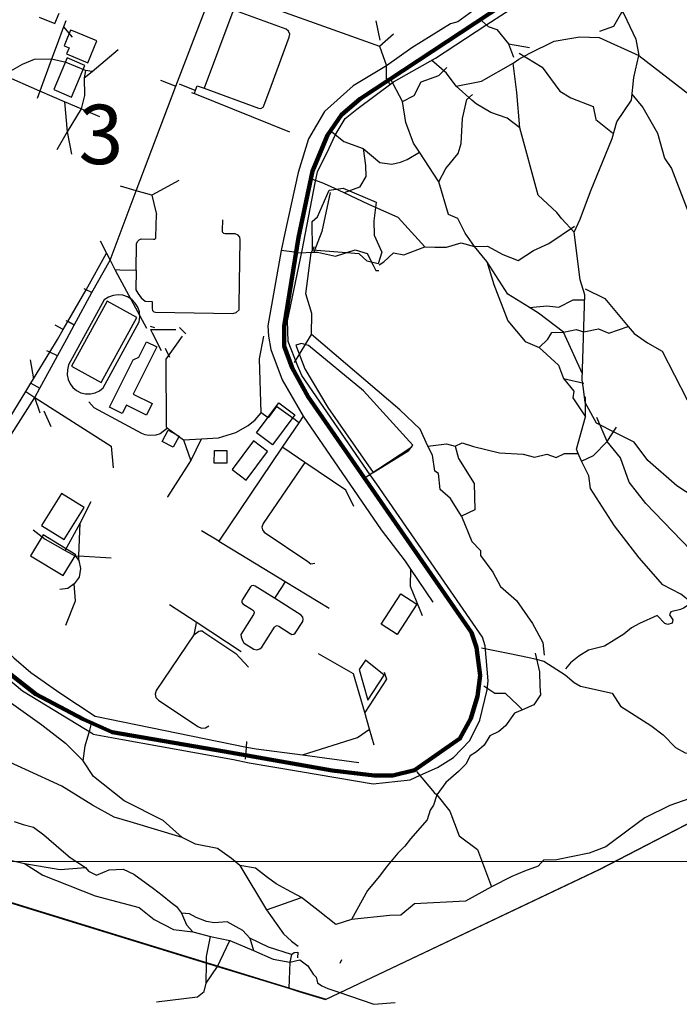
# Model space of a CAD drawing. Extents: x 13 to 4138, y -4831 to -1000.
# Tile 33 of 203: x 1390 to 1946, y -4831 to -4002. Entities that reach past the tile are written whole.
import ezdxf

# ---------------------------------------------------------------- set-up
doc = ezdxf.new("R2010")
doc.units = 0
doc.header["$MEASUREMENT"] = 0
for name, color, linetype in [('БЕГОВЫЕ_ДОРОЖКИ', 30, 'CONTINUOUS'), ('ГРАНИЦА_РАЙОНА', 5, 'CONTINUOUS'), ('границы команд_1', 10, 'CONTINUOUS'), ('ДЕТСКИЕ_ПЛОЩАДКИ', 6, 'CONTINUOUS'), ('ЛЕСТНИЦЫ', 6, 'CONTINUOUS'), ('ПЕШЕХОДНЫЕ_ДОРОЖКИ', 3, 'CONTINUOUS'), ('ПЕШЕХОДНЫЕ_ПЕРЕХОДЫ', 1, 'CONTINUOUS'), ('СПОРТИВНЫЕ_ПЛОЩАДКИ', 3, 'CONTINUOUS'), ('ТРОПЫ', 32, 'CONTINUOUS'), ('ТРОТУАРЫ', 7, 'CONTINUOUS')]:
    doc.layers.add(name, color=color, linetype=linetype)
doc.styles.get("Standard").update_dxf_attribs({"font": 'txt', "height": 0.2})

msp = doc.modelspace()

# ---------------------------------------------------------------- linework, layer by layer
at = {"layer": 'БЕГОВЫЕ_ДОРОЖКИ'}
msp.add_lwpolyline([(1461.51, -4237.69), (1431.38, -4292.34), (1430.39, -4296.73), (1430.24, -4300.75), (1431.01, -4304.7), (1432.65, -4308.37), (1435.09, -4311.58), (1438.19, -4314.15), (1441.8, -4315.95), (1445.73, -4316.89), (1449.76, -4316.91), (1453.69, -4316.01), (1457.32, -4314.25), (1460.45, -4311.73), (1490.82, -4256.16), (1491.42, -4252.03), (1491.07, -4247.88), (1489.77, -4243.91), (1487.6, -4240.35), (1484.67, -4237.38), (1481.15, -4235.16), (1477.2, -4233.8), (1473.04, -4233.37), (1468.89, -4233.9), (1464.98, -4235.37)], close=True, dxfattribs=at)
at = {"layer": 'ГРАНИЦА_РАЙОНА'}
for points in [[(1647.63, -4827.14), (1878.24, -4717.47), (2064.69, -4620.96), (2078.23, -4570.21), (2137.3, -4583.43), (2146.05, -4585.39), (2386.75, -4470.24), (2466.37, -4361.93), (2663.17, -4268.91)], [(1648.37, -4826.91), (1878.98, -4717.24), (2065.44, -4620.72), (2078.98, -4569.97), (2138.04, -4583.19), (2146.8, -4585.16), (2387.49, -4470), (2467.11, -4361.7), (2663.91, -4268.67)], [(1004.11, -4629), (1239.15, -4701.38), (1313.34, -4724.23), (1452.72, -4767.14), (1547.57, -4796.34), (1556.8, -4799.17), (1616.84, -4817.67), (1625.19, -4820.24), (1647.63, -4827.14)], [(1004.86, -4628.76), (1239.9, -4701.14), (1314.09, -4723.99), (1453.46, -4766.91), (1548.31, -4796.1), (1557.54, -4798.94), (1617.58, -4817.43), (1625.94, -4820), (1648.37, -4826.91)]]:
    msp.add_lwpolyline(points, dxfattribs=at)
at = {"layer": 'границы команд_1', "color": 251, "lineweight": 0}
msp.add_lwpolyline([(1033.44, -1863.26), (3102.46, -1863.26), (3102.46, -4710.9), (1033.44, -4710.9)], close=True, dxfattribs=at)
at = {"layer": 'границы команд_1', "color": 6, "lineweight": 100}
msp.add_lwpolyline([(1381.72, -4552.5), (1403.93, -4569.93), (1443.73, -4590.95), (1468.13, -4601.74), (1562.69, -4618.1), (1653.41, -4634.07), (1688.72, -4638.31), (1704.49, -4638.31), (1722.79, -4634.02), (1760.92, -4607.28), (1770.05, -4590.33), (1775.59, -4571.42), (1777.87, -4554.14), (1774.94, -4530.66), (1770.7, -4517.78), (1633.08, -4319.39), (1619.81, -4295.08), (1612.96, -4276.82), (1612.96, -4259.86), (1625.02, -4185.11), (1636.75, -4129.28), (1649.53, -4098.95), (1661.2, -4081.67), (1676.84, -4068.3), (1835.04, -3963.9)], dxfattribs=at)
at = {"layer": 'ДЕТСКИЕ_ПЛОЩАДКИ'}
for points in [[(1433.09, -4010.34), (1429.31, -4019.49), (1427.58, -4023.69), (1431.91, -4025.48), (1429.81, -4030.55), (1447.74, -4037.91), (1455.35, -4019.49), (1435.62, -4011.38)], [(1636.47, -4171.64), (1641.1, -4167.8), (1650.88, -4145.25), (1662.55, -4143.61), (1690.44, -4155.39), (1688.54, -4171), (1688.6, -4183.26), (1695.16, -4197.39), (1691.95, -4207.23), (1682.83, -4205.07), (1676.01, -4198.99), (1636.87, -4195.68)], [(1717.85, -4364.56), (1721.23, -4360.16), (1679.81, -4314.28), (1633.3, -4276.2), (1627.39, -4274.33), (1622.83, -4275.85), (1630.31, -4295.88), (1649.73, -4328.29), (1687.92, -4383.1)], [(1519.47, -4361.88), (1510.18, -4356.97), (1515.18, -4347.53), (1524.48, -4352.42)], [(1564.61, -4375.34), (1554.09, -4375.16), (1554.28, -4364.46), (1564.8, -4364.66)], [(1425.42, -4400.75), (1408.54, -4427.86), (1427.65, -4439.7), (1444.53, -4412.59)], [(1683.41, -4575.03), (1697.11, -4553.86), (1681.44, -4541.34), (1676.06, -4549.14)]]:
    msp.add_lwpolyline(points, close=True, dxfattribs=at)
at = {"layer": 'ЛЕСТНИЦЫ'}
for points in [[(1406.63, -3999.57), (1419.85, -4004.99), (1423.44, -3996.25)], [(1538.04, -4061.21), (1524.83, -4055.97)], [(1500.19, -4259.87), (1503.72, -4260.9)], [(1524.92, -4261.04), (1530.19, -4266.42)], [(1512.62, -4278.51), (1516.47, -4285.95)], [(1416.75, -4344.75), (1410.78, -4331.49)]]:
    msp.add_lwpolyline(points, dxfattribs=at)
at = {"layer": 'ПЕШЕХОДНЫЕ_ДОРОЖКИ'}
for points in [[(1888.98, -3853.16), (1888.01, -3866.46), (1887.9, -3878.71), (1884.88, -3895.04), (1875.67, -3912.71), (1860.52, -3934.82), (1803.25, -3972.61), (1786.85, -3983.01), (1759.27, -4003.55), (1753.02, -4005.02), (1720.37, -4025.48)], [(1308.73, -4457.85), (1316.46, -4450.95), (1350.38, -4402.43), (1403.14, -4319.84), (1407.27, -4312.21), (1422.04, -4284.92), (1429.9, -4270.38), (1436.02, -4259.08), (1450.94, -4231.52), (1466.4, -4204.33), (1488.47, -4145.74), (1521.6, -4057.67), (1546.5, -3993.25), (1549.54, -3985.38), (1555.22, -3970.68), (1557.17, -3965.63), (1567.26, -3946.62), (1573.14, -3931.22), (1583.63, -3904.24), (1595.05, -3874.68)], [(1867.56, -3944.57), (1884.26, -3973.12), (1892.93, -3989.33), (1898.85, -3996.64), (1908.98, -4018.02), (1911.52, -4031.85)], [(1562.6, -3977.13), (1693.06, -4023.87)], [(1537.31, -4063.9), (1538.39, -4060.99), (1539.76, -4057.29), (1545.63, -4059.46), (1591.32, -4076.21), (1593.34, -4076.5), (1595.14, -4075.45), (1595.83, -4074.08), (1601.94, -4057.7), (1617.21, -4016.28), (1617.61, -4013.77), (1616.61, -4011.27), (1614.59, -4009.74), (1574.5, -3995.01), (1572.06, -3994.23), (1569.83, -3995.16), (1568.77, -3996.9), (1545.63, -4059.46)], [(1429.17, -4002.51), (1427.29, -4007.61), (1421.86, -4022.35), (1417.18, -4035.04), (1407.26, -4061.96), (1405.02, -4068.03)], [(1427.29, -4007.61), (1434.56, -4016.51)], [(1693.06, -4023.87), (1705.03, -4013.43)], [(1757.7, -4057.54), (1778.97, -4053.39), (1805.6, -4038.25), (1810.51, -4034.87), (1819.11, -4030.06), (1840.12, -4019.85), (1853.46, -4017.58), (1861.88, -4016.12), (1878.02, -4016.53), (1911.52, -4031.85)], [(1444.69, -4050.62), (1451.36, -4045.24), (1473.26, -4026.81)], [(1720.37, -4025.48), (1698.99, -4040.55), (1670.89, -4057.31), (1646.85, -4078.97), (1633.55, -4101.91), (1624.65, -4130.52), (1613.37, -4181.46), (1610.52, -4196.09), (1599.17, -4259.69), (1599.83, -4268.14), (1601.77, -4279.48), (1611.26, -4305.06), (1628.86, -4335.74), (1694.59, -4431.39), (1714.68, -4457.94), (1719.31, -4464.69), (1738.19, -4492.27)], [(1693.06, -4023.87), (1698.99, -4040.55)], [(1417.18, -4035.04), (1402.41, -4035.27), (1392.32, -4039.32), (1376.65, -4048.27)], [(1451.36, -4045.24), (1445.65, -4044.53), (1429.3, -4037.64), (1417.18, -4035.04)], [(1857.12, -4180.51), (1846.72, -4169.37), (1842.58, -4164.12), (1826.85, -4149.53), (1811.26, -4092.68), (1800.65, -4084.61), (1786.93, -4079.82), (1774.7, -4072.67), (1771.06, -4069.44), (1757.7, -4057.54), (1749.48, -4046.71), (1737.03, -4035.69)], [(1811.26, -4092.68), (1808.83, -4062.99), (1805.6, -4038.25)], [(1866.44, -4324.2), (1864.92, -4312.62), (1863.9, -4304.95), (1864.92, -4269.56), (1865.7, -4242.42), (1865.96, -4233.32), (1862.18, -4220.88), (1857.12, -4180.51), (1862.14, -4169.76), (1870.88, -4146.33), (1889, -4101.81), (1893.13, -4087.63), (1905.28, -4069.32), (1907.43, -4050.26), (1911.52, -4031.85)], [(1911.52, -4031.85), (1960.81, -4069.93), (1973.42, -4075.88)], [(1457.63, -4083.46), (1442, -4076.79), (1427.92, -4070.79), (1407.26, -4061.96), (1376.65, -4048.27), (1359.16, -4040.43)], [(1445.65, -4044.53), (1444.69, -4050.62), (1444.81, -4065.61), (1442, -4076.79), (1430.16, -4096.25), (1421.67, -4111.29)], [(1701.81, -4055.69), (1699, -4051.13), (1698.99, -4040.55)], [(1508.77, -4052.58), (1521.6, -4057.67)], [(1534.81, -4062.91), (1537.31, -4063.9), (1617.42, -4096.07)], [(1427.92, -4070.79), (1430.16, -4096.25), (1433.93, -4115.02)], [(1524.26, -4137.26), (1505.13, -4147.48)], [(1505.13, -4147.48), (1501.59, -4149.48), (1488.47, -4145.74), (1475.13, -4141.85)], [(1651.58, -4147.18), (1644.61, -4179.99), (1638.02, -4197.6)], [(1501.59, -4149.48), (1503.27, -4156.43), (1505.39, -4165.77)], [(1470.45, -4212.23), (1474.55, -4212.46), (1488.27, -4212.68), (1488.63, -4190.45), (1489.36, -4188.44), (1490.77, -4187.03), (1492.56, -4186.34), (1502.95, -4186.49), (1504.11, -4186.48), (1504.86, -4185.73), (1504.93, -4184.8), (1505.39, -4165.77)], [(1574.91, -4246.05), (1575.12, -4241.8), (1576.01, -4187.09), (1575.54, -4184.85), (1574.22, -4183.19), (1571.79, -4182.16), (1563.21, -4182.03), (1562.09, -4181.69), (1561.13, -4180.6), (1560.95, -4179.22), (1561.2, -4170.12)], [(1457.98, -4187.87), (1463.26, -4198.21), (1466.4, -4204.33), (1470.45, -4212.23), (1472.53, -4216.3), (1496.96, -4261.57)], [(1624.71, -4197.92), (1619.41, -4197.2), (1610.52, -4196.09)], [(1624.71, -4197.92), (1638.02, -4197.6), (1641.07, -4197.53), (1656.1, -4200.9), (1672.65, -4195.66), (1682.8, -4198.53), (1687.86, -4208.47), (1690.01, -4212.84), (1692.6, -4213.02)], [(1306.08, -4454.42), (1344.78, -4397.61), (1395.43, -4314.88), (1399.77, -4307.78), (1402.03, -4304.09), (1415.68, -4281.8), (1422.17, -4271.21), (1426.99, -4262.78), (1430.86, -4256.01), (1446.18, -4229.22), (1463.26, -4198.21)], [(1488.27, -4212.68), (1488.08, -4229.15), (1489.63, -4232.11), (1492.53, -4235.83), (1495.99, -4238.78), (1501.78, -4238.93), (1501.69, -4245.07), (1502.07, -4246.72), (1503.19, -4247.78), (1504.57, -4248.11), (1569.79, -4249.17), (1572.66, -4248.46), (1574.91, -4246.05)], [(1450.94, -4231.52), (1446.18, -4229.22), (1444.57, -4228.25)], [(1436.02, -4259.08), (1430.86, -4256.01), (1429.49, -4255.21)], [(1426.99, -4262.78), (1420.08, -4258.99)], [(1500.48, -4262.6), (1501.78, -4265.5), (1509.38, -4280.21)], [(1500.48, -4262.6), (1521.68, -4262.74)], [(1526.95, -4268.13), (1513.23, -4287.65), (1513.46, -4344.66), (1514.85, -4345.69), (1528.18, -4355.51), (1534.37, -4373.39)], [(1528.18, -4355.51), (1543.42, -4354.67), (1557.73, -4353.89), (1572.21, -4349.51), (1582.61, -4343.45), (1588.49, -4338.65), (1593.66, -4332.96), (1592.08, -4287.37), (1595.74, -4268.14)], [(1145.56, -4280.8), (1153.34, -4289.42), (1177.34, -4316), (1226.47, -4370.21), (1241.45, -4389.66), (1246.49, -4394.58), (1286.6, -4433.8), (1292.17, -4440.44), (1295.25, -4442.51), (1306.08, -4454.42), (1308.73, -4457.85), (1323.29, -4474.1), (1365.65, -4521.54), (1385.28, -4539.39), (1399.7, -4551.69), (1424.12, -4568.87), (1453.76, -4588.33), (1581.18, -4614.55), (1589.43, -4616.04), (1628.39, -4621.08), (1675.66, -4627.34)], [(1399.04, -4288.08), (1402.03, -4304.09)], [(1422.04, -4284.92), (1415.68, -4281.8), (1413.02, -4280.48)], [(1399.77, -4307.78), (1407.27, -4312.21)], [(1395.43, -4314.88), (1403.14, -4319.84), (1467.41, -4360.82), (1469.02, -4379.11)], [(1407.54, -4333.19), (1403.14, -4319.84)], [(1514.85, -4345.69), (1508.57, -4350.48), (1504.85, -4351.55), (1499.11, -4351.85), (1495.9, -4351.33), (1493.03, -4350.4), (1453.07, -4328.66), (1448.5, -4323.61)], [(1625.21, -4341.14), (1622.24, -4338.77), (1606.43, -4327.56), (1599.58, -4337.17), (1593.66, -4332.96)], [(1943.48, -4394.31), (1919.23, -4372.89), (1907.57, -4357.62), (1892.32, -4349.93), (1875.81, -4341.61), (1866.44, -4324.2)], [(1628.86, -4335.74), (1625.21, -4341.14), (1611.36, -4361.67), (1557.79, -4440.98), (1570.04, -4448.31), (1613.82, -4474.98), (1650.71, -4497.45)], [(1514.71, -4403.97), (1514.86, -4403.73), (1532.92, -4375.66), (1534.37, -4373.39), (1543.42, -4354.67)], [(1613.63, -4363.21), (1611.36, -4361.67)], [(1682.04, -4386.65), (1720.36, -4361.53)], [(1630.32, -4374.58), (1613.63, -4363.21)], [(1671.46, -4411.75), (1664.77, -4398.01), (1630.32, -4374.58), (1595.24, -4425.96), (1594.22, -4429.16), (1594.73, -4431.43), (1596.16, -4433.29), (1632.87, -4458.13), (1635.48, -4460), (1638.89, -4459.38)], [(2175.64, -4521.64), (2158.85, -4533.16), (2142.6, -4541.03), (2130.21, -4545.59), (2116, -4549.39), (2107.12, -4548.1), (2098.38, -4541.71), (2088.57, -4532.9), (2078.85, -4522.42), (2061.25, -4488), (2051.63, -4466.74), (2047.67, -4460.68), (2036.5, -4452.66), (2023.04, -4444.74), (2009.56, -4426.69), (1978.29, -4417.03), (1943.48, -4394.31)], [(1428.6, -4448.69), (1441.18, -4425.85), (1450.43, -4407.56)], [(1439.96, -4457.37), (1440.12, -4453.34), (1441.18, -4425.85)], [(1401.59, -4431.36), (1411.61, -4439.35), (1428.6, -4448.69), (1437.31, -4453.48), (1439.96, -4457.37), (1441.56, -4464.09), (1440.32, -4471.16), (1436.07, -4477), (1430.76, -4480.71), (1424.2, -4481.77)], [(1557.79, -4440.98), (1543.24, -4432.14)], [(1437.31, -4453.48), (1440.12, -4453.34), (1467.2, -4455.08)], [(1719.31, -4464.69), (1718.94, -4478.74), (1729.06, -4503.7)], [(1429.23, -4511.67), (1437.14, -4491.14), (1436.07, -4477)], [(1611.15, -4479.21), (1604.89, -4489.1), (1588.66, -4478.89), (1587.08, -4478.18), (1585.46, -4478.52), (1584.51, -4479.45), (1577.85, -4489.97), (1577.17, -4491.27), (1577.37, -4492.63), (1578.27, -4493.63), (1586.37, -4498.74), (1587.39, -4499.9), (1587.64, -4501.34), (1587.2, -4502.62), (1576.55, -4519.46), (1576.74, -4521.69), (1577.74, -4524.6), (1579.09, -4526.57), (1579.32, -4526.92), (1587.52, -4532.07), (1589.94, -4532.55), (1592.51, -4531.79), (1594.21, -4530.2), (1604.77, -4513.51), (1605.73, -4512.46), (1606.96, -4512.14), (1608.32, -4512.59), (1618.09, -4518.69), (1619.46, -4519.56), (1621.18, -4519.39), (1622.2, -4518.57), (1628.52, -4508.62), (1629.01, -4506.81), (1628.67, -4504.95), (1627.31, -4503.23), (1604.89, -4489.1)], [(1613.82, -4474.98), (1611.15, -4479.21)], [(1576.86, -4534.31), (1538.87, -4509.33), (1516.5, -4494.62)], [(1538.48, -4511.46), (1536.79, -4519.93)], [(1538.87, -4509.33), (1538.48, -4511.46)], [(1536.79, -4519.93), (1505.09, -4566.87), (1504.21, -4569.82), (1505, -4572.72), (1507.21, -4574.83), (1540.34, -4597.11), (1543.35, -4598.39), (1546.71, -4598.17), (1549.55, -4596.51)], [(1536.79, -4519.93), (1541.1, -4516.9), (1542.34, -4516.43), (1543.86, -4516.54), (1545.37, -4517.5), (1572.16, -4535.53), (1582.91, -4547.03)], [(1688.74, -4612.87), (1684.83, -4599.38), (1680.76, -4585.43), (1671.29, -4552.83), (1641.92, -4535.96)], [(1779.04, -4530.87), (1801.63, -4535.21), (1819.2, -4538.91), (1824.04, -4540.1), (1831.45, -4541.93), (1849.42, -4553.44), (1857.19, -4560.14), (1862.47, -4563.2), (1889.05, -4569.13), (1896.16, -4580.05), (1921.52, -4596.38), (1932.02, -4604.05), (1942.28, -4614.68), (1950.68, -4619.42), (1973.56, -4621.53), (1993.49, -4617.22), (2002.97, -4617.09), (2009.68, -4621.35), (2018.26, -4624.28), (2040.41, -4625.92)], [(1697.19, -4551.35), (1699.06, -4557.36), (1680.76, -4585.43)], [(1628.39, -4621.08), (1674.6, -4606.45), (1684.83, -4599.38)], [(1624.36, -4787.15), (1624.26, -4792.1)], [(1660.15, -4796.46), (1661.6, -4793.29)]]:
    msp.add_lwpolyline(points, dxfattribs=at)
at = {"layer": 'ПЕШЕХОДНЫЕ_ПЕРЕХОДЫ'}
msp.add_lwpolyline([(1580.41, -4624.48), (1580.81, -4619.05), (1581.5, -4609.65)], dxfattribs=at)
at = {"layer": 'СПОРТИВНЫЕ_ПЛОЩАДКИ'}
for points in [[(1430.2, -4033.88), (1418.93, -4060.55), (1433.92, -4066.85), (1445.18, -4040.19)], [(1463.99, -4238.9), (1433.88, -4293.51), (1458.75, -4307.16), (1488.85, -4252.54)], [(1496.94, -4272.96), (1505.62, -4277.25), (1485.74, -4317.2), (1501.75, -4325.12), (1496.93, -4334.82), (1480.12, -4326.49), (1476.63, -4333.51), (1465.83, -4328.16), (1485.71, -4288.2), (1490.49, -4285.94)], [(1621.91, -4334.45), (1602.98, -4359.79), (1589.52, -4349.78), (1608.46, -4324.45)], [(1587.06, -4356.5), (1569.06, -4380.6), (1580.96, -4389.44), (1598.96, -4365.35)], [(1437.53, -4452.4), (1410.01, -4435.7), (1399.32, -4453.24), (1426.84, -4469.94)], [(1694.6, -4510.91), (1711.24, -4485.43), (1724.63, -4494.14), (1707.98, -4519.61)]]:
    msp.add_lwpolyline(points, close=True, dxfattribs=at)
at = {"layer": 'ТРОПЫ'}
for points in [[(1899.17, -3991.74), (1890.27, -4007.37), (1878.34, -4011.64)], [(1690.23, -4002.59), (1693.38, -4018.97)], [(1779.7, -4003), (1784.57, -4007.41), (1792.03, -4010.04), (1801.91, -4022.05), (1805.92, -4033.35)], [(1801.91, -4022.05), (1819.43, -4025.16)], [(1810.82, -4029.98), (1830.09, -4041.75), (1845.02, -4061.92), (1854.42, -4067.45), (1873.2, -4074.89), (1875.37, -4085.7), (1889.32, -4096.91)], [(1712.45, -4070.45), (1722.47, -4065.57), (1728.24, -4054.03), (1743.17, -4048.75), (1749.8, -4041.81)], [(1864.22, -4300.05), (1848.16, -4264.97), (1827.04, -4248.85), (1819.45, -4244.1), (1801.34, -4232.78), (1783.48, -4205.36), (1773.17, -4192.62), (1765.37, -4181.6), (1759.11, -4169.11), (1751.4, -4165.75), (1743.14, -4138.34), (1726.75, -4113.35), (1721.78, -4105.77), (1715.26, -4088.16), (1712.45, -4070.45), (1702.12, -4050.79)], [(1905.6, -4064.42), (1914.97, -4075.63), (1927.14, -4097.21), (1933.17, -4118.35), (1938.95, -4127), (1954.57, -4167.16), (1968.6, -4196.41), (1977.99, -4204.83), (1984.74, -4222.36), (2011, -4253.82), (2021.88, -4266.44)], [(1743.14, -4138.34), (1748.98, -4127.07), (1759.57, -4114.33), (1761.97, -4105.92), (1763.17, -4084.78), (1766.77, -4068.91), (1771.38, -4064.54)], [(1652.9, -4095.74), (1663.13, -4104.39), (1679.39, -4110.03), (1693.36, -4122.04), (1703.71, -4123.36), (1710.79, -4121.67), (1716.59, -4119.39), (1726.75, -4113.35)], [(1679.39, -4110.03), (1681.44, -4124.57), (1681.56, -4133.82), (1676.39, -4142.71), (1663.39, -4147.64)], [(1731.48, -4193.11), (1709.02, -4168.17), (1684.22, -4157.37), (1663.39, -4147.64), (1651.9, -4142.28), (1644.85, -4139), (1636.22, -4136.03)], [(1692.91, -4208.12), (1696.8, -4205.76), (1704.91, -4198), (1713.7, -4199.69), (1731.48, -4193.11), (1739.92, -4193.24), (1749.55, -4193.38), (1761.82, -4189.7), (1773.17, -4192.62), (1784.16, -4192.41), (1797.16, -4199.37), (1809.93, -4204.41), (1822.92, -4195.99), (1835.68, -4190.22), (1857.43, -4175.62)], [(1621.57, -4290.44), (1635.83, -4266.98), (1636.16, -4249.1), (1631.26, -4232.58), (1635.68, -4198.11), (1638.34, -4192.7)], [(1783.48, -4205.36), (1789.47, -4224.84), (1801.28, -4255.35), (1815.73, -4272.88), (1827.53, -4277.69), (1835, -4270.72), (1838.36, -4265.19), (1848.16, -4264.97), (1858.83, -4262.54), (1865.24, -4264.66), (1877.61, -4262.05), (1886.28, -4265.65), (1902.6, -4260.03)], [(1866.28, -4228.42), (1882.9, -4236.57), (1902.6, -4260.03), (1907.71, -4266.12), (1918.78, -4273.8), (1931.31, -4281.01), (1952.04, -4321.37), (1970.34, -4334.33), (1985.03, -4337.45), (1999.01, -4340.42), (2008.63, -4344.65), (2030.55, -4344.87), (2041.38, -4348), (2068.54, -4340.6)], [(1819.45, -4244.1), (1834.02, -4242.6), (1844.13, -4243.8), (1856.17, -4237.55), (1866.02, -4237.53)], [(1762.3, -4419.93), (1752.94, -4405.09), (1744.41, -4397.43), (1742.9, -4384.09), (1739.73, -4381.92), (1737.71, -4368.42), (1733.87, -4360.91), (1727.43, -4346.52), (1710.36, -4330.34), (1635.83, -4266.98)], [(1827.53, -4277.69), (1843.91, -4292.81), (1848.01, -4303.87), (1865.24, -4307.72)], [(1848.01, -4303.87), (1856.92, -4314.67), (1855.96, -4320.21), (1866.52, -4336.26)], [(1870.71, -4396.64), (1869.58, -4385.88), (1863.14, -4373.71), (1860.47, -4366.99), (1859.09, -4363.52), (1866.52, -4336.26), (1866.76, -4319.3)], [(2079.17, -4517.52), (2013.78, -4482.64), (2007.56, -4482.24), (1999.85, -4475.66), (1990.83, -4472.2), (1984.6, -4470.04), (1967.38, -4464.37), (1955.01, -4448.21), (1917.36, -4409.33), (1903.42, -4391.31), (1896.19, -4370.88), (1884.87, -4356.96), (1876.13, -4336.71)], [(1863.14, -4373.71), (1873.32, -4368.73), (1884.87, -4356.96), (1892.64, -4345.03)], [(1733.87, -4360.91), (1749.58, -4358.9), (1756.93, -4360.9), (1762.94, -4358.23), (1772.3, -4361.23), (1794.37, -4366.56), (1814.09, -4367.55), (1823.78, -4370.22), (1834.14, -4367.54), (1841.83, -4370.55), (1848.92, -4366.99), (1860.47, -4366.99)], [(1756.93, -4360.9), (1759.61, -4371.23), (1772.98, -4392.25), (1773.33, -4414.59), (1762.3, -4419.93), (1771, -4441.28), (1778.35, -4448.95), (1778.35, -4452.95), (1788.72, -4466.95), (1794.95, -4479.1), (1808.64, -4491.08), (1822.08, -4510.38), (1830.85, -4526.21), (1831.77, -4537.03)], [(2037.3, -4573.03), (2029.49, -4561.21), (2017.15, -4549.5), (1997.1, -4526.85), (1986.9, -4516.23), (1979.3, -4510.25), (1969.78, -4503.12), (1956.05, -4492.82), (1946.88, -4485.54), (1931.79, -4477.74), (1911.85, -4454.94), (1891.14, -4428.07), (1870.71, -4396.64)], [(1527.19, -4690.62), (1483.31, -4677.46), (1469.76, -4673.44), (1451.49, -4663.39), (1425.78, -4647.44), (1364.23, -4619.36), (1341.55, -4602.21), (1300.43, -4567.38), (1285.66, -4558.31), (1276.27, -4543.14), (1267.68, -4531.46), (1256.38, -4510.1), (1241.56, -4494.13), (1264.07, -4469.11), (1272.63, -4462.99), (1282.37, -4450.31)], [(1956.05, -4492.82), (1949.25, -4497.49), (1946.72, -4498.45), (1938.35, -4500.46), (1937.39, -4503.12), (1940.11, -4507.22), (1939.57, -4510.08), (1935.82, -4511.18), (1933.31, -4510.45), (1926.88, -4503.51), (1912.08, -4510.27), (1905.36, -4513.92), (1898.87, -4519.42), (1882.74, -4529.47), (1869.06, -4532.92), (1861.1, -4537.75), (1853.92, -4543.54), (1849.74, -4548.55)], [(1824.36, -4535.21), (1827.8, -4551.04), (1828.06, -4563.12), (1828.72, -4570.54), (1823.17, -4578.89), (1813.54, -4583.16), (1806.96, -4585.8), (1799.36, -4596.56), (1793.63, -4601.41), (1786.12, -4605.04), (1781.44, -4612.86), (1774.95, -4618.49), (1769.59, -4621.71), (1765.98, -4628.72), (1759.65, -4635.11), (1748.94, -4644.22), (1741.46, -4654.55), (1738.55, -4663.46), (1735.82, -4667.7), (1733.3, -4675.79), (1719.43, -4691.78), (1714.44, -4698.04), (1708.77, -4703.72), (1698.84, -4715.66), (1693.16, -4723.15), (1683.03, -4735.33), (1669.74, -4759.56)], [(1352.48, -4549.98), (1367.25, -4566.16), (1408.95, -4595.72), (1428.71, -4611.27), (1443.71, -4625.94)], [(1780.96, -4562.89), (1790.43, -4569.02), (1799.12, -4569.02), (1809.99, -4579.34), (1813.54, -4583.16)], [(1575.7, -4714.23), (1568.61, -4708.31), (1556.92, -4699.91), (1538.16, -4696.18), (1527.19, -4690.62), (1510.95, -4676.22), (1478.35, -4659.65), (1452.48, -4639.14), (1443.71, -4625.94), (1445.29, -4613.48), (1449.22, -4600.27), (1450.69, -4594.71)], [(1724.42, -4634.97), (1739.32, -4652.75), (1741.46, -4654.55), (1752.4, -4668.5), (1760.18, -4689.12), (1775.84, -4700.6), (1787.54, -4732.06)], [(2031.65, -4630.34), (1982.5, -4647.82), (1937.62, -4663.55), (1916.49, -4674.04), (1903.72, -4683.49), (1883.73, -4698.44), (1869.73, -4703.94), (1842.21, -4709.45)], [(1385.49, -4677.17), (1393.18, -4679.73), (1401.87, -4681.87), (1410.59, -4688.26), (1425.2, -4700.99), (1432.85, -4707.39), (1445.61, -4715.9), (1448.12, -4719.01), (1455.05, -4722.28), (1465.67, -4717.92), (1477.29, -4717.37), (1486.32, -4721.44), (1502.84, -4733.53), (1510.2, -4739.31), (1517.73, -4745.41), (1522.36, -4748.85), (1526.51, -4754.29), (1530.83, -4764.1), (1535.9, -4769.96)], [(1382.16, -4709.66), (1394.2, -4712.53), (1409.74, -4722.43), (1453.9, -4739.67), (1490.85, -4749.46), (1503.6, -4759.63), (1519.75, -4768.09), (1535.9, -4769.96), (1550.93, -4774.14)], [(1842.21, -4709.45), (1831.35, -4709.64), (1826.67, -4714.8)], [(1394.2, -4712.53), (1424.22, -4717.59), (1445.61, -4715.9)], [(1575.7, -4714.23), (1598.18, -4751.66), (1612.29, -4771.85), (1619.19, -4777.92)], [(1826.67, -4714.8), (1815.39, -4718.94), (1804.55, -4723.37), (1787.54, -4732.06), (1765.47, -4744.25), (1722.53, -4746.59), (1711.07, -4755.96), (1701.82, -4756.23), (1669.74, -4759.56), (1656.53, -4763.99), (1641.63, -4752.25), (1627.52, -4741.26), (1615.47, -4734.75), (1606.09, -4729.71), (1598.79, -4724.21), (1588.87, -4716.46), (1575.7, -4714.23)], [(1598.18, -4751.66), (1627.52, -4741.26)], [(1619.21, -4789.13), (1599.68, -4782.98), (1583.95, -4775.5), (1578.09, -4768.82), (1572.58, -4765.99), (1565.02, -4761.61), (1554.11, -4762.52), (1547.49, -4761.38), (1538.9, -4758.1), (1533.34, -4754.95), (1526.51, -4754.29)], [(1505.49, -4829.17), (1539.93, -4824.92), (1545.59, -4820.21), (1547.21, -4813.24), (1547.57, -4796.34), (1547.49, -4790.9), (1550.93, -4774.14)], [(1547.21, -4813.24), (1556.8, -4799.17), (1559.02, -4794.5), (1567.15, -4777.26)], [(1550.93, -4774.14), (1567.15, -4777.26), (1587.05, -4785.84), (1603.81, -4793.07), (1617.64, -4795.77), (1626.18, -4793.65), (1632.86, -4798.78)], [(1583.95, -4775.5), (1587.05, -4785.84)], [(1619.19, -4777.92), (1624.68, -4782.25)], [(1619.21, -4789.13), (1617.64, -4795.77), (1616.84, -4817.67)], [(1619.21, -4789.13), (1621.35, -4787.48), (1624.58, -4787.21)], [(1632.86, -4798.78), (1637.43, -4805.76), (1639.84, -4808.23), (1641.11, -4813.03), (1644.72, -4815.59), (1649.65, -4817.82), (1658.26, -4820.66), (1688.29, -4831.14), (1706.34, -4829.57)]]:
    msp.add_lwpolyline(points, dxfattribs=at)
at = {"layer": 'ТРОТУАРЫ'}
for points in [[(1727.36, -4638.16), (1742, -4631.61), (1755.5, -4623.18), (1769.35, -4608.99), (1777.81, -4591.79), (1783.9, -4566.09), (1784.58, -4558.74), (1782.29, -4529.17), (1779.78, -4521.74), (1690.9, -4393.06), (1685.29, -4384.95), (1627.68, -4301.52), (1624.51, -4293.64), (1616.18, -4272.87), (1615.83, -4255.35), (1627.97, -4196.22), (1639.16, -4139.22), (1641, -4129.85), (1650.91, -4110.01), (1655.83, -4098.94), (1664.38, -4084.76), (1674.23, -4076.99), (1705.06, -4053.99), (1740.28, -4033.99), (1782.64, -4006.2), (1815.79, -3984.7)], [(1452.16, -4603.47), (1392.57, -4567.34), (1369.7, -4548.16)], [(1452.16, -4603.47), (1476.73, -4608.12), (1570.34, -4624.92), (1583.35, -4627.68), (1626.78, -4635.02), (1687.94, -4645.46), (1719.03, -4642.07), (1727.36, -4638.16)]]:
    msp.add_lwpolyline(points, dxfattribs=at)

# ---------------------------------------------------------------- texts
at = {"layer": 'границы команд_1', "color": 251, "lineweight": 0, "insert": (1439.75, -4073.31), "char_height": 50, "attachment_point": 1}
msp.add_mtext_dynamic_manual_height_columns('{\\fArial|b0|i0|c204|p34;\\C6;3}', width=31.0266, gutter_width=1, heights=[0], dxfattribs=at)

doc.saveas('drawing.dxf')
